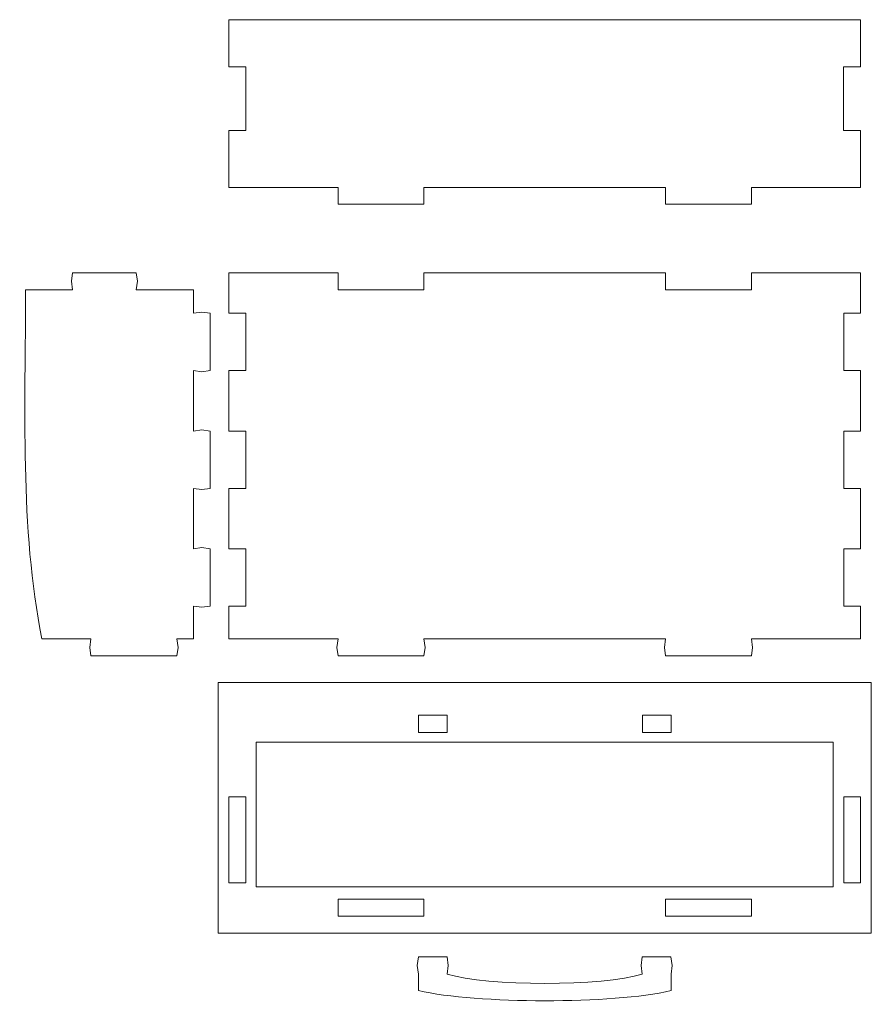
# Model space of a CAD drawing. Header units: centimetres. Extents: x -179 to 199, y -139 to 174.
# Tile 5 of 76: x -151 to -141, y -86 to -74. Entities that reach past the tile are written whole.
import ezdxf

# ---------------------------------------------------------------- set-up
doc = ezdxf.new("R2010")
doc.units = ezdxf.units.CM
doc.header["$MEASUREMENT"] = 0
doc.layers.add('Layer 1', color=7, linetype='Continuous')

msp = doc.modelspace()

# ---------------------------------------------------------------- linework, layer by layer
at = {"layer": 'Layer 1', "lineweight": 5}
for points, knots in [([(-148.6505, -73.89192), (-148.6505, -73.89192), (-141.13451, -73.89192), (-141.13451, -73.89192), (-141.13451, -73.89192), (-141.13451, -73.89192), (-141.13451, -74.45111), (-141.13451, -74.45111), (-141.13451, -74.45111), (-141.13451, -74.45111), (-141.33902, -74.45111), (-141.33902, -74.45111), (-141.33902, -74.45111), (-141.33902, -74.45111), (-141.33902, -75.20864), (-141.33902, -75.20864), (-141.33902, -75.20864), (-141.33902, -75.20864), (-141.13451, -75.20864), (-141.13451, -75.20864), (-141.13451, -75.20864), (-141.13451, -75.20864), (-141.13451, -75.88812), (-141.13451, -75.88812), (-141.13451, -75.88812), (-141.13451, -75.88812), (-142.43319, -75.88812), (-142.43319, -75.88812), (-142.43319, -75.88812), (-142.43319, -75.88812), (-142.43319, -76.08696), (-142.43319, -76.08696), (-142.43319, -76.08696), (-142.43319, -76.08696), (-143.45576, -76.08696), (-143.45576, -76.08696), (-143.45576, -76.08696), (-143.45576, -76.08696), (-143.45576, -75.88812), (-143.45576, -75.88812), (-143.45576, -75.88812), (-143.45576, -75.88812), (-146.32951, -75.88812), (-146.32951, -75.88812), (-146.32951, -75.88812), (-146.32951, -75.88812), (-146.32951, -76.08696), (-146.32951, -76.08696), (-146.32951, -76.08696), (-146.32951, -76.08696), (-147.35208, -76.08696), (-147.35208, -76.08696), (-147.35208, -76.08696), (-147.35208, -76.08696), (-147.35208, -75.88812), (-147.35208, -75.88812), (-147.35208, -75.88812), (-147.35208, -75.88812), (-148.6505, -75.88812), (-148.6505, -75.88812), (-148.6505, -75.88812), (-148.6505, -75.88812), (-148.6505, -75.20864), (-148.6505, -75.20864), (-148.6505, -75.20864), (-148.6505, -75.20864), (-148.45011, -75.20864), (-148.45011, -75.20864), (-148.45011, -75.20864), (-148.45011, -75.20864), (-148.45011, -74.45111), (-148.45011, -74.45111), (-148.45011, -74.45111), (-148.45011, -74.45111), (-148.6505, -74.45111), (-148.6505, -74.45111), (-148.6505, -74.45111), (-148.6505, -74.45111), (-148.6505, -73.89192), (-148.6505, -73.89192)], [0, 0, 0, 0, 0.04761905, 0.04761905, 0.04761905, 0.04761905, 0.0952381, 0.0952381, 0.0952381, 0.0952381, 0.14285714, 0.14285714, 0.14285714, 0.14285714, 0.19047619, 0.19047619, 0.19047619, 0.19047619, 0.23809524, 0.23809524, 0.23809524, 0.23809524, 0.28571429, 0.28571429, 0.28571429, 0.28571429, 0.33333333, 0.33333333, 0.33333333, 0.33333333, 0.38095238, 0.38095238, 0.38095238, 0.38095238, 0.42857143, 0.42857143, 0.42857143, 0.42857143, 0.47619048, 0.47619048, 0.47619048, 0.47619048, 0.52380952, 0.52380952, 0.52380952, 0.52380952, 0.57142857, 0.57142857, 0.57142857, 0.57142857, 0.61904762, 0.61904762, 0.61904762, 0.61904762, 0.66666667, 0.66666667, 0.66666667, 0.66666667, 0.71428571, 0.71428571, 0.71428571, 0.71428571, 0.76190476, 0.76190476, 0.76190476, 0.76190476, 0.80952381, 0.80952381, 0.80952381, 0.80952381, 0.85714286, 0.85714286, 0.85714286, 0.85714286, 0.9047619, 0.9047619, 0.9047619, 0.9047619, 1, 1, 1, 1]), ([(-149.07344, -77.10361), (-149.07344, -77.10361), (-149.75292, -77.10361), (-149.75292, -77.10361), (-149.75292, -77.10361), (-149.75292, -77.10361), (-149.73927, -77.00264), (-149.73927, -77.00264), (-149.73927, -77.00264), (-149.73927, -77.00264), (-149.75292, -76.90167), (-149.75292, -76.90167), (-149.75292, -76.90167), (-149.75292, -76.90167), (-150.5107, -76.90167), (-150.5107, -76.90167), (-150.5107, -76.90167), (-150.5107, -76.90167), (-150.5241, -77.00264), (-150.5241, -77.00264), (-150.5241, -77.00264), (-150.5241, -77.00264), (-150.5107, -77.10361), (-150.5107, -77.10361), (-150.5107, -77.10361), (-150.69693, -77.10361), (-150.88341, -77.10361), (-151.06964, -77.10361), (-151.06964, -77.10361), (-151.06964, -78.48754), (-151.1397, -79.93794), (-150.87517, -81.25581), (-150.87517, -81.25581), (-150.87517, -81.25581), (-150.29151, -81.25581), (-150.29151, -81.25581), (-150.29151, -81.25581), (-150.29151, -81.25581), (-150.30516, -81.35611), (-150.30516, -81.35611), (-150.30516, -81.35611), (-150.30516, -81.35611), (-150.29151, -81.45644), (-150.29151, -81.45644), (-150.29151, -81.45644), (-150.29151, -81.45644), (-149.26894, -81.45644), (-149.26894, -81.45644), (-149.26894, -81.45644), (-149.26894, -81.45644), (-149.25529, -81.35611), (-149.25529, -81.35611), (-149.25529, -81.35611), (-149.25529, -81.35611), (-149.26894, -81.25581), (-149.26894, -81.25581), (-149.26894, -81.25581), (-149.26894, -81.25581), (-149.07344, -81.25581), (-149.07344, -81.25581), (-149.07344, -81.25581), (-149.07344, -81.25581), (-149.07344, -80.86471), (-149.07344, -80.86471), (-149.07344, -80.86471), (-149.07344, -80.86471), (-148.97402, -80.87839), (-148.97402, -80.87839), (-148.97402, -80.87839), (-148.97402, -80.87839), (-148.87459, -80.86471), (-148.87459, -80.86471), (-148.87459, -80.86471), (-148.87459, -80.86471), (-148.87459, -80.18289), (-148.87459, -80.18289), (-148.87459, -80.18289), (-148.87459, -80.18289), (-148.97402, -80.16924), (-148.97402, -80.16924), (-148.97402, -80.16924), (-148.97402, -80.16924), (-149.07344, -80.18289), (-149.07344, -80.18289), (-149.07344, -80.18289), (-149.07344, -80.18289), (-149.07344, -79.46477), (-149.07344, -79.46477), (-149.07344, -79.46477), (-149.07344, -79.46477), (-148.97402, -79.47817), (-148.97402, -79.47817), (-148.97402, -79.47817), (-148.97402, -79.47817), (-148.87459, -79.46477), (-148.87459, -79.46477), (-148.87459, -79.46477), (-148.87459, -79.46477), (-148.87459, -78.78298), (-148.87459, -78.78298), (-148.87459, -78.78298), (-148.87459, -78.78298), (-148.97402, -78.76932), (-148.97402, -78.76932), (-148.97402, -78.76932), (-148.97402, -78.76932), (-149.07344, -78.78298), (-149.07344, -78.78298), (-149.07344, -78.78298), (-149.07344, -78.78298), (-149.07344, -78.0646), (-149.07344, -78.0646), (-149.07344, -78.0646), (-149.07344, -78.0646), (-148.97402, -78.07825), (-148.97402, -78.07825), (-148.97402, -78.07825), (-148.97402, -78.07825), (-148.87459, -78.0646), (-148.87459, -78.0646), (-148.87459, -78.0646), (-148.87459, -78.0646), (-148.87459, -77.38282), (-148.87459, -77.38282), (-148.87459, -77.38282), (-148.87459, -77.38282), (-148.97402, -77.36916), (-148.97402, -77.36916), (-148.97402, -77.36916), (-148.97402, -77.36916), (-149.07344, -77.38282), (-149.07344, -77.38282), (-149.07344, -77.38282), (-149.07344, -77.38282), (-149.07344, -77.10361), (-149.07344, -77.10361)], [0, 0, 0, 0, 0.02857143, 0.02857143, 0.02857143, 0.02857143, 0.05714286, 0.05714286, 0.05714286, 0.05714286, 0.08571429, 0.08571429, 0.08571429, 0.08571429, 0.11428571, 0.11428571, 0.11428571, 0.11428571, 0.14285714, 0.14285714, 0.14285714, 0.14285714, 0.17142857, 0.17142857, 0.17142857, 0.17142857, 0.2, 0.2, 0.2, 0.2, 0.22857143, 0.22857143, 0.22857143, 0.22857143, 0.25714286, 0.25714286, 0.25714286, 0.25714286, 0.28571429, 0.28571429, 0.28571429, 0.28571429, 0.31428571, 0.31428571, 0.31428571, 0.31428571, 0.34285714, 0.34285714, 0.34285714, 0.34285714, 0.37142857, 0.37142857, 0.37142857, 0.37142857, 0.4, 0.4, 0.4, 0.4, 0.42857143, 0.42857143, 0.42857143, 0.42857143, 0.45714286, 0.45714286, 0.45714286, 0.45714286, 0.48571429, 0.48571429, 0.48571429, 0.48571429, 0.51428571, 0.51428571, 0.51428571, 0.51428571, 0.54285714, 0.54285714, 0.54285714, 0.54285714, 0.57142857, 0.57142857, 0.57142857, 0.57142857, 0.6, 0.6, 0.6, 0.6, 0.62857143, 0.62857143, 0.62857143, 0.62857143, 0.65714286, 0.65714286, 0.65714286, 0.65714286, 0.68571429, 0.68571429, 0.68571429, 0.68571429, 0.71428571, 0.71428571, 0.71428571, 0.71428571, 0.74285714, 0.74285714, 0.74285714, 0.74285714, 0.77142857, 0.77142857, 0.77142857, 0.77142857, 0.8, 0.8, 0.8, 0.8, 0.82857143, 0.82857143, 0.82857143, 0.82857143, 0.85714286, 0.85714286, 0.85714286, 0.85714286, 0.88571429, 0.88571429, 0.88571429, 0.88571429, 0.91428571, 0.91428571, 0.91428571, 0.91428571, 0.94285714, 0.94285714, 0.94285714, 0.94285714, 1, 1, 1, 1]), ([(-148.6505, -76.9027), (-148.6505, -76.9027), (-147.35208, -76.9027), (-147.35208, -76.9027), (-147.35208, -76.9027), (-147.35208, -76.9027), (-147.35208, -77.10361), (-147.35208, -77.10361), (-147.35208, -77.10361), (-147.35208, -77.10361), (-146.32951, -77.10361), (-146.32951, -77.10361), (-146.32951, -77.10361), (-146.32951, -77.10361), (-146.32951, -76.9027), (-146.32951, -76.9027), (-146.32951, -76.9027), (-146.32951, -76.9027), (-143.45576, -76.9027), (-143.45576, -76.9027), (-143.45576, -76.9027), (-143.45576, -76.9027), (-143.45576, -77.10361), (-143.45576, -77.10361), (-143.45576, -77.10361), (-143.45576, -77.10361), (-142.43319, -77.10361), (-142.43319, -77.10361), (-142.43319, -77.10361), (-142.43319, -77.10361), (-142.43319, -76.9027), (-142.43319, -76.9027), (-142.43319, -76.9027), (-142.43319, -76.9027), (-141.13451, -76.9027), (-141.13451, -76.9027), (-141.13451, -76.9027), (-141.13451, -76.9027), (-141.13451, -77.38282), (-141.13451, -77.38282), (-141.13451, -77.38282), (-141.13451, -77.38282), (-141.33335, -77.38282), (-141.33335, -77.38282), (-141.33335, -77.38282), (-141.33335, -77.38282), (-141.33335, -78.0646), (-141.33335, -78.0646), (-141.33335, -78.0646), (-141.33335, -78.0646), (-141.13451, -78.0646), (-141.13451, -78.0646), (-141.13451, -78.0646), (-141.13451, -78.0646), (-141.13451, -78.78298), (-141.13451, -78.78298), (-141.13451, -78.78298), (-141.13451, -78.78298), (-141.33335, -78.78298), (-141.33335, -78.78298), (-141.33335, -78.78298), (-141.33335, -78.78298), (-141.33335, -79.46477), (-141.33335, -79.46477), (-141.33335, -79.46477), (-141.33335, -79.46477), (-141.13451, -79.46477), (-141.13451, -79.46477), (-141.13451, -79.46477), (-141.13451, -79.46477), (-141.13451, -80.18289), (-141.13451, -80.18289), (-141.13451, -80.18289), (-141.13451, -80.18289), (-141.33335, -80.18289), (-141.33335, -80.18289), (-141.33335, -80.18289), (-141.33335, -80.18289), (-141.33335, -80.86471), (-141.33335, -80.86471), (-141.33335, -80.86471), (-141.33335, -80.86471), (-141.13451, -80.86471), (-141.13451, -80.86471), (-141.13451, -80.86471), (-141.13451, -80.86471), (-141.13451, -81.25581), (-141.13451, -81.25581), (-141.13451, -81.25581), (-141.13451, -81.25581), (-142.43319, -81.25581), (-142.43319, -81.25581), (-142.43319, -81.25581), (-142.43319, -81.25581), (-142.41954, -81.35611), (-142.41954, -81.35611), (-142.41954, -81.35611), (-142.41954, -81.35611), (-142.43319, -81.45644), (-142.43319, -81.45644), (-142.43319, -81.45644), (-142.43319, -81.45644), (-143.45576, -81.45644), (-143.45576, -81.45644), (-143.45576, -81.45644), (-143.45576, -81.45644), (-143.46941, -81.35611), (-143.46941, -81.35611), (-143.46941, -81.35611), (-143.46941, -81.35611), (-143.45576, -81.25581), (-143.45576, -81.25581), (-143.45576, -81.25581), (-143.45576, -81.25581), (-146.32951, -81.25581), (-146.32951, -81.25581), (-146.32951, -81.25581), (-146.32951, -81.25581), (-146.31586, -81.35611), (-146.31586, -81.35611), (-146.31586, -81.35611), (-146.31586, -81.35611), (-146.32951, -81.45644), (-146.32951, -81.45644), (-146.32951, -81.45644), (-146.32951, -81.45644), (-147.35208, -81.45644), (-147.35208, -81.45644), (-147.35208, -81.45644), (-147.35208, -81.45644), (-147.36547, -81.35611), (-147.36547, -81.35611), (-147.36547, -81.35611), (-147.36547, -81.35611), (-147.35208, -81.25581), (-147.35208, -81.25581), (-147.35208, -81.25581), (-147.35208, -81.25581), (-148.6505, -81.25581), (-148.6505, -81.25581), (-148.6505, -81.25581), (-148.6505, -81.25581), (-148.6505, -80.86471), (-148.6505, -80.86471), (-148.6505, -80.86471), (-148.6505, -80.86471), (-148.45011, -80.86471), (-148.45011, -80.86471), (-148.45011, -80.86471), (-148.45011, -80.86471), (-148.45011, -80.18289), (-148.45011, -80.18289), (-148.45011, -80.18289), (-148.45011, -80.18289), (-148.6505, -80.18289), (-148.6505, -80.18289), (-148.6505, -80.18289), (-148.6505, -80.18289), (-148.6505, -79.46477), (-148.6505, -79.46477), (-148.6505, -79.46477), (-148.6505, -79.46477), (-148.45011, -79.46477), (-148.45011, -79.46477), (-148.45011, -79.46477), (-148.45011, -79.46477), (-148.45011, -78.78298), (-148.45011, -78.78298), (-148.45011, -78.78298), (-148.45011, -78.78298), (-148.6505, -78.78298), (-148.6505, -78.78298), (-148.6505, -78.78298), (-148.6505, -78.78298), (-148.6505, -78.0646), (-148.6505, -78.0646), (-148.6505, -78.0646), (-148.6505, -78.0646), (-148.45011, -78.0646), (-148.45011, -78.0646), (-148.45011, -78.0646), (-148.45011, -78.0646), (-148.45011, -77.38282), (-148.45011, -77.38282), (-148.45011, -77.38282), (-148.45011, -77.38282), (-148.6505, -77.38282), (-148.6505, -77.38282), (-148.6505, -77.38282), (-148.6505, -77.38282), (-148.6505, -76.9027), (-148.6505, -76.9027)], [0, 0, 0, 0, 0.02040816, 0.02040816, 0.02040816, 0.02040816, 0.04081633, 0.04081633, 0.04081633, 0.04081633, 0.06122449, 0.06122449, 0.06122449, 0.06122449, 0.08163265, 0.08163265, 0.08163265, 0.08163265, 0.10204082, 0.10204082, 0.10204082, 0.10204082, 0.12244898, 0.12244898, 0.12244898, 0.12244898, 0.14285714, 0.14285714, 0.14285714, 0.14285714, 0.16326531, 0.16326531, 0.16326531, 0.16326531, 0.18367347, 0.18367347, 0.18367347, 0.18367347, 0.20408163, 0.20408163, 0.20408163, 0.20408163, 0.2244898, 0.2244898, 0.2244898, 0.2244898, 0.24489796, 0.24489796, 0.24489796, 0.24489796, 0.26530612, 0.26530612, 0.26530612, 0.26530612, 0.28571429, 0.28571429, 0.28571429, 0.28571429, 0.30612245, 0.30612245, 0.30612245, 0.30612245, 0.32653061, 0.32653061, 0.32653061, 0.32653061, 0.34693878, 0.34693878, 0.34693878, 0.34693878, 0.36734694, 0.36734694, 0.36734694, 0.36734694, 0.3877551, 0.3877551, 0.3877551, 0.3877551, 0.40816327, 0.40816327, 0.40816327, 0.40816327, 0.42857143, 0.42857143, 0.42857143, 0.42857143, 0.44897959, 0.44897959, 0.44897959, 0.44897959, 0.46938776, 0.46938776, 0.46938776, 0.46938776, 0.48979592, 0.48979592, 0.48979592, 0.48979592, 0.51020408, 0.51020408, 0.51020408, 0.51020408, 0.53061224, 0.53061224, 0.53061224, 0.53061224, 0.55102041, 0.55102041, 0.55102041, 0.55102041, 0.57142857, 0.57142857, 0.57142857, 0.57142857, 0.59183673, 0.59183673, 0.59183673, 0.59183673, 0.6122449, 0.6122449, 0.6122449, 0.6122449, 0.63265306, 0.63265306, 0.63265306, 0.63265306, 0.65306122, 0.65306122, 0.65306122, 0.65306122, 0.67346939, 0.67346939, 0.67346939, 0.67346939, 0.69387755, 0.69387755, 0.69387755, 0.69387755, 0.71428571, 0.71428571, 0.71428571, 0.71428571, 0.73469388, 0.73469388, 0.73469388, 0.73469388, 0.75510204, 0.75510204, 0.75510204, 0.75510204, 0.7755102, 0.7755102, 0.7755102, 0.7755102, 0.79591837, 0.79591837, 0.79591837, 0.79591837, 0.81632653, 0.81632653, 0.81632653, 0.81632653, 0.83673469, 0.83673469, 0.83673469, 0.83673469, 0.85714286, 0.85714286, 0.85714286, 0.85714286, 0.87755102, 0.87755102, 0.87755102, 0.87755102, 0.89795918, 0.89795918, 0.89795918, 0.89795918, 0.91836735, 0.91836735, 0.91836735, 0.91836735, 0.93877551, 0.93877551, 0.93877551, 0.93877551, 0.95918367, 0.95918367, 0.95918367, 0.95918367, 1, 1, 1, 1]), ([(-148.77878, -81.77436), (-148.77878, -81.77436), (-141.00675, -81.77436), (-141.00675, -81.77436), (-141.00675, -81.77436), (-141.00675, -81.77436), (-141.00675, -84.75286), (-141.00675, -84.75286), (-141.00675, -84.75286), (-141.00675, -84.75286), (-148.77878, -84.75286), (-148.77878, -84.75286), (-148.77878, -84.75286), (-148.77878, -84.75286), (-148.77878, -81.77436), (-148.77878, -81.77436)], [0, 0, 0, 0, 0.2, 0.2, 0.2, 0.2, 0.4, 0.4, 0.4, 0.4, 0.6, 0.6, 0.6, 0.6, 1, 1, 1, 1]), ([(-146.39545, -82.36778), (-146.39545, -82.36778), (-146.39545, -82.16324), (-146.39545, -82.16324), (-146.39545, -82.16324), (-146.39545, -82.16324), (-146.05442, -82.16324), (-146.05442, -82.16324), (-146.05442, -82.16324), (-146.05442, -82.16324), (-146.05442, -82.36778), (-146.05442, -82.36778), (-146.05442, -82.36778), (-146.05442, -82.36778), (-146.39545, -82.36778), (-146.39545, -82.36778)], [0, 0, 0, 0, 0.2, 0.2, 0.2, 0.2, 0.4, 0.4, 0.4, 0.4, 0.6, 0.6, 0.6, 0.6, 1, 1, 1, 1]), ([(-143.73085, -82.36778), (-143.73085, -82.36778), (-143.73085, -82.16324), (-143.73085, -82.16324), (-143.73085, -82.16324), (-143.73085, -82.16324), (-143.39008, -82.16324), (-143.39008, -82.16324), (-143.39008, -82.16324), (-143.39008, -82.16324), (-143.39008, -82.36778), (-143.39008, -82.36778), (-143.39008, -82.36778), (-143.39008, -82.36778), (-143.73085, -82.36778), (-143.73085, -82.36778)], [0, 0, 0, 0, 0.2, 0.2, 0.2, 0.2, 0.4, 0.4, 0.4, 0.4, 0.6, 0.6, 0.6, 0.6, 1, 1, 1, 1]), ([(-148.6505, -84.15601), (-148.6505, -84.15601), (-148.6505, -83.13337), (-148.6505, -83.13337), (-148.6505, -83.13337), (-148.6505, -83.13337), (-148.45011, -83.13337), (-148.45011, -83.13337), (-148.45011, -83.13337), (-148.45011, -83.13337), (-148.45011, -84.15601), (-148.45011, -84.15601), (-148.45011, -84.15601), (-148.45011, -84.15601), (-148.6505, -84.15601), (-148.6505, -84.15601)], [0, 0, 0, 0, 0.2, 0.2, 0.2, 0.2, 0.4, 0.4, 0.4, 0.4, 0.6, 0.6, 0.6, 0.6, 1, 1, 1, 1]), ([(-141.33516, -84.15601), (-141.33516, -84.15601), (-141.33516, -83.13337), (-141.33516, -83.13337), (-141.33516, -83.13337), (-141.33516, -83.13337), (-141.13451, -83.13337), (-141.13451, -83.13337), (-141.13451, -83.13337), (-141.13451, -83.13337), (-141.13451, -84.15601), (-141.13451, -84.15601), (-141.13451, -84.15601), (-141.13451, -84.15601), (-141.33516, -84.15601), (-141.33516, -84.15601)], [0, 0, 0, 0, 0.2, 0.2, 0.2, 0.2, 0.4, 0.4, 0.4, 0.4, 0.6, 0.6, 0.6, 0.6, 1, 1, 1, 1]), ([(-147.35208, -84.35151), (-147.35208, -84.35151), (-146.32951, -84.35151), (-146.32951, -84.35151), (-146.32951, -84.35151), (-146.32951, -84.35151), (-146.32951, -84.55224), (-146.32951, -84.55224), (-146.32951, -84.55224), (-146.32951, -84.55224), (-147.35208, -84.55224), (-147.35208, -84.55224), (-147.35208, -84.55224), (-147.35208, -84.55224), (-147.35208, -84.35151), (-147.35208, -84.35151)], [0, 0, 0, 0, 0.2, 0.2, 0.2, 0.2, 0.4, 0.4, 0.4, 0.4, 0.6, 0.6, 0.6, 0.6, 1, 1, 1, 1]), ([(-143.45576, -84.35151), (-143.45576, -84.35151), (-142.43319, -84.35151), (-142.43319, -84.35151), (-142.43319, -84.35151), (-142.43319, -84.35151), (-142.43319, -84.55224), (-142.43319, -84.55224), (-142.43319, -84.55224), (-142.43319, -84.55224), (-143.45576, -84.55224), (-143.45576, -84.55224), (-143.45576, -84.55224), (-143.45576, -84.55224), (-143.45576, -84.35151), (-143.45576, -84.35151)], [0, 0, 0, 0, 0.2, 0.2, 0.2, 0.2, 0.4, 0.4, 0.4, 0.4, 0.6, 0.6, 0.6, 0.6, 1, 1, 1, 1]), ([(-143.73188, -85.03578), (-143.73188, -85.03578), (-143.74527, -85.13801), (-143.74527, -85.13801), (-143.74527, -85.13801), (-143.74527, -85.13801), (-143.73188, -85.24024), (-143.73188, -85.24024), (-143.73188, -85.24024), (-144.19165, -85.38855), (-145.58641, -85.38876), (-146.05416, -85.24024), (-146.05416, -85.24024), (-146.05416, -85.24024), (-146.04051, -85.13801), (-146.04051, -85.13801), (-146.04051, -85.13801), (-146.04051, -85.13801), (-146.05416, -85.03578), (-146.05416, -85.03578), (-146.05416, -85.03578), (-146.05416, -85.03578), (-146.39493, -85.03578), (-146.39493, -85.03578), (-146.39493, -85.03578), (-146.39493, -85.03578), (-146.40884, -85.13801), (-146.40884, -85.13801), (-146.40884, -85.13801), (-146.40884, -85.13801), (-146.39493, -85.24024), (-146.39493, -85.24024), (-146.39493, -85.24024), (-146.39493, -85.24024), (-146.39493, -85.43734), (-146.39493, -85.43734), (-146.39493, -85.43734), (-145.7036, -85.59552), (-144.08089, -85.59974), (-143.38956, -85.43734), (-143.38956, -85.43734), (-143.38956, -85.43734), (-143.38956, -85.24024), (-143.38956, -85.24024), (-143.38956, -85.24024), (-143.38956, -85.24024), (-143.37643, -85.13801), (-143.37643, -85.13801), (-143.37643, -85.13801), (-143.37643, -85.13801), (-143.39085, -85.03578), (-143.39085, -85.03578), (-143.39085, -85.03578), (-143.39085, -85.03578), (-143.73188, -85.03578), (-143.73188, -85.03578)], [0, 0, 0, 0, 0.06666667, 0.06666667, 0.06666667, 0.06666667, 0.13333333, 0.13333333, 0.13333333, 0.13333333, 0.2, 0.2, 0.2, 0.2, 0.26666667, 0.26666667, 0.26666667, 0.26666667, 0.33333333, 0.33333333, 0.33333333, 0.33333333, 0.4, 0.4, 0.4, 0.4, 0.46666667, 0.46666667, 0.46666667, 0.46666667, 0.53333333, 0.53333333, 0.53333333, 0.53333333, 0.6, 0.6, 0.6, 0.6, 0.66666667, 0.66666667, 0.66666667, 0.66666667, 0.73333333, 0.73333333, 0.73333333, 0.73333333, 0.8, 0.8, 0.8, 0.8, 0.86666667, 0.86666667, 0.86666667, 0.86666667, 1, 1, 1, 1])]:
    msp.add_open_spline(points, degree=3, knots=knots, dxfattribs=at)
at = {"layer": 'Layer 1', "color": 142, "lineweight": 5}
msp.add_open_spline([(-148.32596, -84.2015), (-148.32596, -84.2015), (-141.45951, -84.2015), (-141.45951, -84.2015), (-141.45951, -84.2015), (-141.45951, -84.2015), (-141.45951, -82.482), (-141.45951, -82.482), (-141.45951, -82.482), (-141.45951, -82.482), (-148.32596, -82.482), (-148.32596, -82.482), (-148.32596, -82.482), (-148.32596, -82.482), (-148.32596, -84.2015), (-148.32596, -84.2015)], degree=3, knots=[0, 0, 0, 0, 0.2, 0.2, 0.2, 0.2, 0.4, 0.4, 0.4, 0.4, 0.6, 0.6, 0.6, 0.6, 1, 1, 1, 1], dxfattribs=at)

doc.saveas('drawing.dxf')
